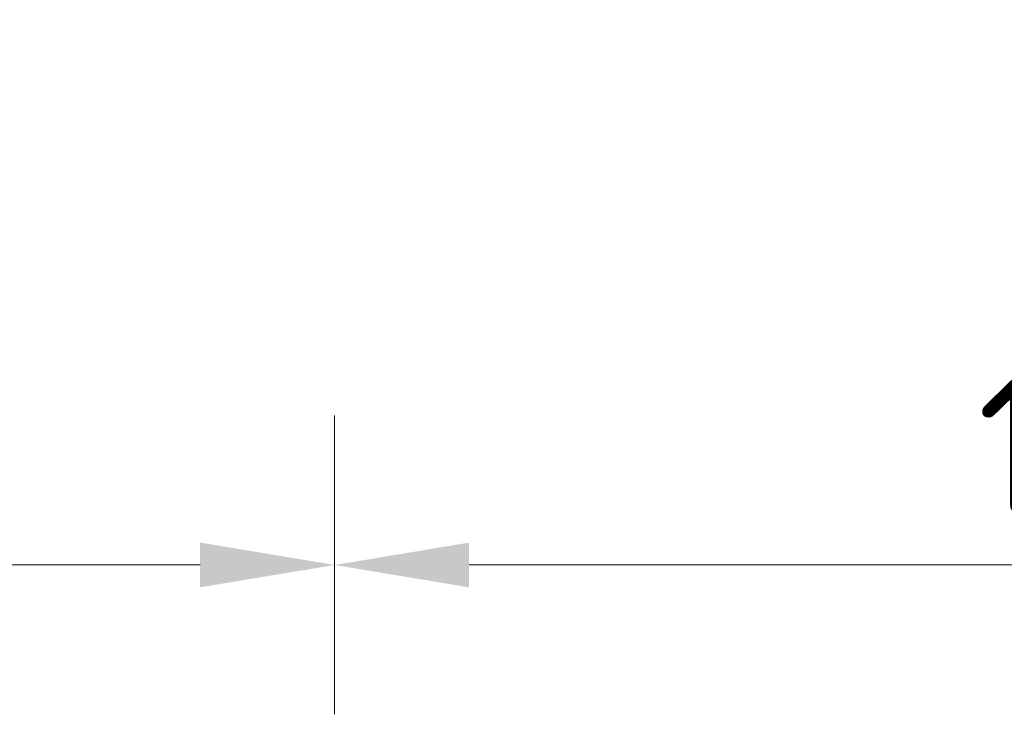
# Model space of a CAD drawing. Header units: metres. Extents: x 162359 to 162848, y 502589 to 502892.
# Tile 39 of 49: x 162842.987 to 162843.646, y 502691.598 to 502692.064. Entities that reach past the tile are written whole.
import ezdxf

# ---------------------------------------------------------------- set-up
doc = ezdxf.new("R2010")
doc.units = ezdxf.units.M
doc.layers.add('X-XX-AL-M', color=7, linetype='Continuous', lineweight=18)
doc.styles.add('NLCS-ISO-M50-T18', font='NLCS-ISO.ttf', dxfattribs={"height": 0.09})
doc.dimstyles.new('NLCS-M50-T18-PIJL_L2_H2', dxfattribs={"dimscale": 0.05, "dimtxt": 2.5, "dimasz": 1.8, "dimexe": 2, "dimexo": 2, "dimgap": 0.7, "dimtad": 1, "dimzin": 0, "dimdsep": 46, "dimtxsty": 'NLCS-ISO-M50-T18', "dimcen": 0, "dimdle": 2, "dimclrd": 256, "dimclre": 256, "dimclrt": 10, "dimazin": 0, "dimtfac": 1, "dimtdec": 3, "dimtofl": 0, "dimtmove": 0, "dimatfit": 3, "dimfxl": 2, "dimfxlon": 1, "dimtfillclr": 256, "dimtolj": 1, "dimtzin": 0, "dimlwd": -1, "dimlwe": -1, "dimarcsym": 0})

# ---------------------------------------------------------------- blocks, each defined once
blk = doc.blocks.new('*D420')
at = {"layer": 'X-XX-AL-M', "transparency": 16777216}
for p, q in [((162842.19783, 502691.79841), (162842.19783, 502691.59841)), ((162843.19783, 502691.79841), (162843.19783, 502691.59841)), ((162842.28783, 502691.69841), (162843.10783, 502691.69841))]:
    blk.add_line(p, q, dxfattribs=at)
for points in [[(162842.28783, 502691.71341), (162842.28783, 502691.68341), (162842.19783, 502691.69841)], [(162843.10783, 502691.71341), (162843.10783, 502691.68341), (162843.19783, 502691.69841)]]:
    blk.add_solid(points, dxfattribs=at)
at = {"layer": 'X-XX-AL-M', "color": 10, "transparency": 16777216, "insert": (162842.69783, 502691.77841), "char_height": 0.09, "attachment_point": 5, "style": 'NLCS-ISO-M50-T18'}
blk.add_mtext('\\A1;\\C7;variabel', dxfattribs=at)
blk = doc.blocks.new('*D414')
at = {"layer": 'X-XX-AL-M', "transparency": 16777216}
for p, q in [((162843.19783, 502691.79841), (162843.19783, 502691.59841)), ((162844.24783, 502691.79841), (162844.24783, 502691.59841)), ((162843.28783, 502691.69841), (162844.15783, 502691.69841))]:
    blk.add_line(p, q, dxfattribs=at)
for points in [[(162843.28783, 502691.71341), (162843.28783, 502691.68341), (162843.19783, 502691.69841)], [(162844.15783, 502691.71341), (162844.15783, 502691.68341), (162844.24783, 502691.69841)]]:
    blk.add_solid(points, dxfattribs=at)
at = {"layer": 'X-XX-AL-M', "color": 10, "transparency": 16777216, "insert": (162843.72283, 502691.77841), "char_height": 0.09, "attachment_point": 5, "style": 'NLCS-ISO-M50-T18'}
blk.add_mtext('\\A1;1.05', dxfattribs=at)

msp = doc.modelspace()

# ---------------------------------------------------------------- dimensions: what is measured, and where the dimension line sits
at = {"layer": 'X-XX-AL-M'}
dim = msp.add_linear_dim(base=(162843.19783, 502691.69841), p1=(162842.19783, 502692.58356), p2=(162843.19783, 502692.58356), text='\\C7;variabel', dimstyle='NLCS-M50-T18-PIJL_L2_H2', dxfattribs=at)
dim.commit()
dim.dimension.update_dxf_attribs({"geometry": '*D420', "text_midpoint": (162842.69783, 502691.77841)})
dim = msp.add_linear_dim(base=(162844.24783, 502691.69841), p1=(162843.19783, 502692.58356), p2=(162844.24783, 502692.50356), dimstyle='NLCS-M50-T18-PIJL_L2_H2', dxfattribs=at)
dim.commit()
dim.dimension.update_dxf_attribs({"geometry": '*D414', "text_midpoint": (162843.72283, 502691.77841)})

doc.saveas('drawing.dxf')
